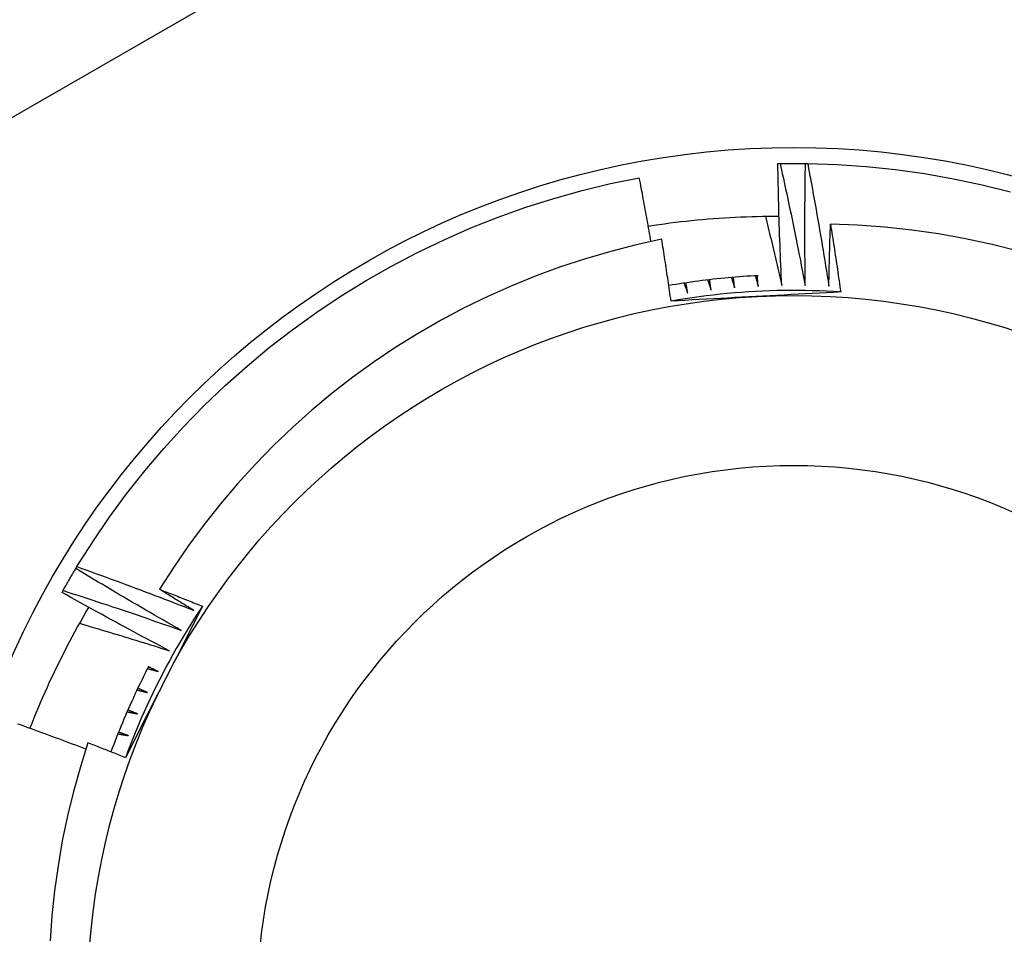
# Model space of a CAD drawing. Header units: inches. Extents: x 40 to 100, y 24.2 to 48.5.
# Tile 41 of 83: x 74.276 to 74.459, y 27.822 to 27.991. Entities that reach past the tile are written whole.
import ezdxf

# ---------------------------------------------------------------- set-up
doc = ezdxf.new("R2010")
doc.units = ezdxf.units.IN
doc.header["$MEASUREMENT"] = 0
doc.layers.add('Visible Edges(ANSI)', color=7, linetype='Continuous', lineweight=25)
doc.layers.add('Visible Tangent Edges(ANSI)', color=7, linetype='Continuous', lineweight=25)

msp = doc.modelspace()

# ---------------------------------------------------------------- linework, layer by layer
at = {"layer": 'Visible Edges(ANSI)'}
for p, q in [((74.41691, 27.96469), (74.41732, 27.9647)), ((74.42203, 27.9647), (74.42244, 27.9647)), ((74.28672, 27.88957), (74.28693, 27.88992)), ((74.28415, 27.88514), (74.28435, 27.8855))]:
    msp.add_line(p, q, dxfattribs=at)
at = {"layer": 'Visible Edges(ANSI)', "flags": 128}
for points in [[(74.41762, 27.94206), (74.41758, 27.943), (74.41754, 27.94394), (74.4175, 27.94489), (74.41746, 27.94583), (74.41742, 27.94677), (74.41738, 27.94771), (74.41734, 27.94866), (74.41731, 27.9496), (74.41728, 27.95054), (74.41724, 27.95148), (74.41721, 27.95243), (74.41718, 27.95337), (74.41715, 27.95431), (74.41712, 27.95526), (74.4171, 27.9562), (74.41707, 27.95714), (74.41705, 27.95808), (74.41703, 27.95903), (74.417, 27.95997), (74.41698, 27.96091), (74.41696, 27.96186), (74.41695, 27.9628), (74.41693, 27.96375), (74.41691, 27.96469)], [(74.41732, 27.9647), (74.41752, 27.9647), (74.41771, 27.9647), (74.41791, 27.9647), (74.41811, 27.96471), (74.4183, 27.96471), (74.4185, 27.96471), (74.4187, 27.96471), (74.41889, 27.96471), (74.41909, 27.96471), (74.41928, 27.96472), (74.41948, 27.96472), (74.41968, 27.96472), (74.41987, 27.96472), (74.42007, 27.96472), (74.42027, 27.96472), (74.42046, 27.96472), (74.42066, 27.96471), (74.42085, 27.96471), (74.42105, 27.96471), (74.42125, 27.96471), (74.42144, 27.96471), (74.42164, 27.96471), (74.42184, 27.9647), (74.42203, 27.9647)], [(74.41732, 27.9647), (74.41753, 27.96376), (74.41774, 27.96282), (74.41794, 27.96188), (74.41815, 27.96094), (74.41835, 27.95999), (74.41855, 27.95905), (74.41876, 27.95811), (74.41896, 27.95717), (74.41915, 27.95623), (74.41935, 27.95529), (74.41955, 27.95434), (74.41974, 27.9534), (74.41994, 27.95246), (74.42013, 27.95151), (74.42032, 27.95057), (74.42051, 27.94962), (74.4207, 27.94868), (74.42089, 27.94774), (74.42108, 27.94679), (74.42126, 27.94585), (74.42145, 27.9449), (74.42163, 27.94395), (74.42182, 27.94301), (74.422, 27.94206)], [(74.422, 27.94206), (74.42198, 27.943), (74.42197, 27.94395), (74.42196, 27.94489), (74.42195, 27.94583), (74.42195, 27.94678), (74.42194, 27.94772), (74.42194, 27.94866), (74.42193, 27.94961), (74.42193, 27.95055), (74.42193, 27.95149), (74.42193, 27.95244), (74.42193, 27.95338), (74.42193, 27.95432), (74.42193, 27.95527), (74.42194, 27.95621), (74.42194, 27.95715), (74.42195, 27.9581), (74.42196, 27.95904), (74.42197, 27.95998), (74.42198, 27.96093), (74.42199, 27.96187), (74.422, 27.96281), (74.42202, 27.96376), (74.42203, 27.9647)], [(74.42244, 27.9647), (74.42788, 27.96451), (74.43331, 27.96413), (74.43872, 27.96357), (74.44411, 27.96281), (74.44947, 27.96187), (74.45479, 27.96074), (74.46007, 27.95943)], [(74.42244, 27.9647), (74.42262, 27.96375), (74.42279, 27.9628), (74.42297, 27.96186), (74.42314, 27.96091), (74.42332, 27.95996), (74.42349, 27.95901), (74.42366, 27.95807), (74.42383, 27.95712), (74.42399, 27.95617), (74.42416, 27.95522), (74.42433, 27.95427), (74.42449, 27.95333), (74.42465, 27.95238), (74.42482, 27.95143), (74.42498, 27.95048), (74.42514, 27.94953), (74.42529, 27.94858), (74.42545, 27.94763), (74.42561, 27.94668), (74.42576, 27.94572), (74.42591, 27.94477), (74.42607, 27.94382), (74.42622, 27.94287), (74.42637, 27.94192)], [(74.28693, 27.88992), (74.28984, 27.89452), (74.2929, 27.89902), (74.29612, 27.9034), (74.29949, 27.90768), (74.30301, 27.91183), (74.30667, 27.91585), (74.31047, 27.91975), (74.31441, 27.92351), (74.31847, 27.92713), (74.32266, 27.9306), (74.32697, 27.93393), (74.33139, 27.9371), (74.33592, 27.94012), (74.34055, 27.94297), (74.34528, 27.94567), (74.3501, 27.94819), (74.355, 27.95055), (74.35999, 27.95273), (74.36505, 27.95474), (74.37017, 27.95657), (74.37536, 27.95822), (74.3806, 27.95968), (74.38589, 27.96096), (74.39122, 27.96206)], [(74.39337, 27.95022), (74.39329, 27.95071), (74.3932, 27.9512), (74.39312, 27.9517), (74.39303, 27.95219), (74.39294, 27.95268), (74.39285, 27.95318), (74.39277, 27.95367), (74.39268, 27.95417), (74.39259, 27.95466), (74.3925, 27.95515), (74.39241, 27.95565), (74.39232, 27.95614), (74.39223, 27.95663), (74.39214, 27.95713), (74.39205, 27.95762), (74.39196, 27.95811), (74.39187, 27.95861), (74.39178, 27.9591), (74.39168, 27.95959), (74.39159, 27.96009), (74.3915, 27.96058), (74.39141, 27.96107), (74.39131, 27.96156), (74.39122, 27.96206)], [(74.39287, 27.95307), (74.39388, 27.95323), (74.39488, 27.95338), (74.39589, 27.95352), (74.39689, 27.95366), (74.3979, 27.95379), (74.39891, 27.95391), (74.39991, 27.95402), (74.40092, 27.95413), (74.40193, 27.95423), (74.40294, 27.95433), (74.40396, 27.95441), (74.40497, 27.95449), (74.40598, 27.95457), (74.40699, 27.95463), (74.408, 27.95469), (74.40902, 27.95474), (74.41003, 27.95479), (74.41105, 27.95482), (74.41206, 27.95486), (74.41307, 27.95488), (74.41409, 27.9549), (74.4151, 27.9549), (74.41612, 27.95491), (74.41713, 27.9549)], [(74.41461, 27.9549), (74.41474, 27.95437), (74.41487, 27.95383), (74.415, 27.9533), (74.41513, 27.95277), (74.41526, 27.95223), (74.41539, 27.9517), (74.41551, 27.95116), (74.41564, 27.95063), (74.41577, 27.95009), (74.41589, 27.94956), (74.41602, 27.94902), (74.41615, 27.94849), (74.41627, 27.94795), (74.4164, 27.94742), (74.41652, 27.94688), (74.41664, 27.94635), (74.41677, 27.94581), (74.41689, 27.94528), (74.41701, 27.94474), (74.41714, 27.9442), (74.41726, 27.94367), (74.41738, 27.94313), (74.4175, 27.9426), (74.41762, 27.94206)], [(74.42637, 27.94192), (74.42638, 27.9424), (74.42639, 27.94288), (74.4264, 27.94336), (74.42641, 27.94384), (74.42642, 27.94432), (74.42643, 27.9448), (74.42644, 27.94528), (74.42645, 27.94576), (74.42646, 27.94624), (74.42648, 27.94672), (74.42649, 27.9472), (74.4265, 27.94768), (74.42651, 27.94816), (74.42653, 27.94863), (74.42654, 27.94911), (74.42656, 27.94959), (74.42657, 27.95007), (74.42658, 27.95055), (74.4266, 27.95103), (74.42661, 27.95151), (74.42663, 27.95199), (74.42665, 27.95247), (74.42666, 27.95295), (74.42668, 27.95343)], [(74.46155, 27.94844), (74.45664, 27.94967), (74.4517, 27.95074), (74.44673, 27.95162), (74.44174, 27.95234), (74.43673, 27.95288), (74.43171, 27.95324), (74.42668, 27.95343)], [(74.42668, 27.95343), (74.42676, 27.95291), (74.42684, 27.95239), (74.42693, 27.95186), (74.42701, 27.95134), (74.42709, 27.95082), (74.42717, 27.95029), (74.42725, 27.94977), (74.42733, 27.94925), (74.42741, 27.94872), (74.42749, 27.9482), (74.42757, 27.94767), (74.42764, 27.94715), (74.42772, 27.94663), (74.4278, 27.9461), (74.42788, 27.94558), (74.42795, 27.94505), (74.42803, 27.94453), (74.42811, 27.94401), (74.42818, 27.94348), (74.42826, 27.94296), (74.42833, 27.94243), (74.42841, 27.94191), (74.42848, 27.94139), (74.42856, 27.94086)], [(74.39538, 27.95063), (74.39062, 27.94959), (74.38591, 27.94839), (74.38124, 27.94703), (74.37662, 27.94551), (74.37206, 27.94384), (74.36756, 27.94201), (74.36312, 27.94003), (74.35874, 27.9379), (74.35444, 27.93561), (74.35021, 27.93318), (74.34607, 27.9306), (74.34203, 27.92789), (74.33808, 27.92504), (74.33424, 27.92207), (74.3305, 27.91896), (74.32688, 27.91573), (74.32336, 27.91237), (74.31997, 27.90889), (74.31669, 27.9053), (74.31353, 27.90159), (74.31051, 27.89777), (74.30761, 27.89385), (74.30486, 27.88983), (74.30225, 27.88572)], [(74.39711, 27.93917), (74.39704, 27.93965), (74.39697, 27.94013), (74.3969, 27.94061), (74.39683, 27.94108), (74.39676, 27.94156), (74.39669, 27.94204), (74.39662, 27.94252), (74.39655, 27.943), (74.39648, 27.94347), (74.39641, 27.94395), (74.39634, 27.94443), (74.39626, 27.94491), (74.39619, 27.94538), (74.39612, 27.94586), (74.39605, 27.94634), (74.39597, 27.94682), (74.3959, 27.94729), (74.39583, 27.94777), (74.39575, 27.94825), (74.39568, 27.94873), (74.3956, 27.9492), (74.39553, 27.94968), (74.39545, 27.95016), (74.39538, 27.95063)], [(74.41323, 27.94388), (74.41254, 27.94385), (74.41184, 27.94381), (74.41115, 27.94377), (74.41046, 27.94372), (74.40977, 27.94367), (74.40908, 27.94362), (74.40838, 27.94356), (74.40769, 27.9435), (74.407, 27.94343), (74.40631, 27.94337), (74.40562, 27.94329), (74.40493, 27.94322), (74.40424, 27.94314), (74.40355, 27.94306), (74.40287, 27.94297), (74.40218, 27.94288), (74.40149, 27.94279), (74.4008, 27.94269), (74.40012, 27.94259), (74.39943, 27.94249), (74.39874, 27.94238), (74.39806, 27.94227), (74.39737, 27.94216), (74.39669, 27.94204)], [(74.3995, 27.9425), (74.39953, 27.94242), (74.39956, 27.94235), (74.39959, 27.94227), (74.39962, 27.94219), (74.39965, 27.94211), (74.39968, 27.94203), (74.39971, 27.94195), (74.39973, 27.94187), (74.39976, 27.9418), (74.39979, 27.94172), (74.39982, 27.94164), (74.39985, 27.94156), (74.39988, 27.94148), (74.39991, 27.9414), (74.39994, 27.94132), (74.39997, 27.94125), (74.4, 27.94117), (74.40002, 27.94109), (74.40005, 27.94101), (74.40008, 27.94093), (74.40011, 27.94085), (74.40014, 27.94077), (74.40017, 27.9407), (74.4002, 27.94062)], [(74.4002, 27.94062), (74.40018, 27.9407), (74.40017, 27.94078), (74.40016, 27.94086), (74.40014, 27.94094), (74.40013, 27.94102), (74.40011, 27.9411), (74.4001, 27.94118), (74.40008, 27.94126), (74.40007, 27.94134), (74.40005, 27.94142), (74.40004, 27.94151), (74.40002, 27.94159), (74.40001, 27.94167), (74.4, 27.94175), (74.39998, 27.94183), (74.39997, 27.94191), (74.39995, 27.94199), (74.39994, 27.94207), (74.39992, 27.94215), (74.39991, 27.94223), (74.3999, 27.94231), (74.39988, 27.94239), (74.39987, 27.94247), (74.39985, 27.94256)], [(74.4039, 27.9431), (74.40393, 27.94302), (74.40395, 27.94294), (74.40398, 27.94286), (74.40401, 27.94278), (74.40403, 27.9427), (74.40406, 27.94262), (74.40409, 27.94254), (74.40411, 27.94246), (74.40414, 27.94238), (74.40416, 27.94231), (74.40419, 27.94223), (74.40422, 27.94215), (74.40424, 27.94207), (74.40427, 27.94199), (74.4043, 27.94191), (74.40432, 27.94183), (74.40435, 27.94175), (74.40438, 27.94167), (74.4044, 27.94159), (74.40443, 27.94151), (74.40446, 27.94143), (74.40448, 27.94135), (74.40451, 27.94127), (74.40453, 27.94119)], [(74.40453, 27.94119), (74.40452, 27.94127), (74.40451, 27.94135), (74.4045, 27.94144), (74.40449, 27.94152), (74.40448, 27.9416), (74.40446, 27.94168), (74.40445, 27.94176), (74.40444, 27.94184), (74.40443, 27.94192), (74.40442, 27.942), (74.4044, 27.94209), (74.40439, 27.94217), (74.40438, 27.94225), (74.40437, 27.94233), (74.40436, 27.94241), (74.40435, 27.94249), (74.40433, 27.94257), (74.40432, 27.94265), (74.40431, 27.94274), (74.4043, 27.94282), (74.40429, 27.9429), (74.40428, 27.94298), (74.40426, 27.94306), (74.40425, 27.94314)], [(74.40831, 27.94355), (74.40834, 27.94347), (74.40836, 27.94339), (74.40839, 27.94331), (74.40841, 27.94323), (74.40843, 27.94315), (74.40846, 27.94307), (74.40848, 27.94299), (74.40851, 27.94291), (74.40853, 27.94283), (74.40855, 27.94275), (74.40858, 27.94267), (74.4086, 27.94259), (74.40863, 27.94251), (74.40865, 27.94243), (74.40867, 27.94235), (74.4087, 27.94227), (74.40872, 27.94219), (74.40874, 27.94211), (74.40877, 27.94203), (74.40879, 27.94195), (74.40882, 27.94187), (74.40884, 27.94179), (74.40886, 27.94171), (74.40889, 27.94163)], [(74.40889, 27.94163), (74.40888, 27.94171), (74.40887, 27.94179), (74.40886, 27.94187), (74.40885, 27.94195), (74.40884, 27.94203), (74.40883, 27.94211), (74.40882, 27.9422), (74.40881, 27.94228), (74.4088, 27.94236), (74.4088, 27.94244), (74.40879, 27.94252), (74.40878, 27.9426), (74.40877, 27.94269), (74.40876, 27.94277), (74.40875, 27.94285), (74.40874, 27.94293), (74.40873, 27.94301), (74.40872, 27.94309), (74.40871, 27.94317), (74.4087, 27.94326), (74.4087, 27.94334), (74.40869, 27.94342), (74.40868, 27.9435), (74.40867, 27.94358)], [(74.41274, 27.94386), (74.41276, 27.94378), (74.41279, 27.9437), (74.41281, 27.94362), (74.41283, 27.94354), (74.41285, 27.94345), (74.41287, 27.94337), (74.41289, 27.94329), (74.41291, 27.94321), (74.41293, 27.94313), (74.41296, 27.94305), (74.41298, 27.94297), (74.413, 27.94289), (74.41302, 27.94281), (74.41304, 27.94273), (74.41306, 27.94264), (74.41308, 27.94256), (74.4131, 27.94248), (74.41312, 27.9424), (74.41315, 27.94232), (74.41317, 27.94224), (74.41319, 27.94216), (74.41321, 27.94208), (74.41323, 27.942), (74.41325, 27.94191)], [(74.41325, 27.94191), (74.41324, 27.942), (74.41324, 27.94208), (74.41323, 27.94216), (74.41323, 27.94224), (74.41322, 27.94232), (74.41321, 27.94241), (74.41321, 27.94249), (74.4132, 27.94257), (74.41319, 27.94265), (74.41319, 27.94273), (74.41318, 27.94281), (74.41317, 27.9429), (74.41317, 27.94298), (74.41316, 27.94306), (74.41315, 27.94314), (74.41315, 27.94322), (74.41314, 27.94331), (74.41314, 27.94339), (74.41313, 27.94347), (74.41312, 27.94355), (74.41312, 27.94363), (74.41311, 27.94371), (74.4131, 27.9438), (74.4131, 27.94388)], [(74.42856, 27.94086), (74.42724, 27.94094), (74.42593, 27.94101), (74.42462, 27.94106), (74.4233, 27.9411), (74.42199, 27.94113), (74.42067, 27.94115), (74.41936, 27.94115), (74.41804, 27.94114), (74.41672, 27.94111), (74.41541, 27.94107), (74.4141, 27.94102), (74.41278, 27.94096), (74.41147, 27.94088), (74.41016, 27.94079), (74.40884, 27.94069), (74.40753, 27.94057), (74.40622, 27.94044), (74.40492, 27.9403), (74.40361, 27.94014), (74.40231, 27.93998), (74.401, 27.93979), (74.3997, 27.9396), (74.3984, 27.93939), (74.39711, 27.93917)], [(74.42856, 27.94086), (74.42725, 27.94079), (74.42594, 27.94072), (74.42464, 27.94065), (74.42333, 27.94058), (74.42202, 27.94051), (74.42071, 27.94044), (74.4194, 27.94037), (74.41809, 27.9403), (74.41678, 27.94023), (74.41546, 27.94016), (74.41415, 27.94009), (74.41283, 27.94002), (74.41152, 27.93995), (74.4102, 27.93988), (74.40889, 27.93981), (74.40758, 27.93974), (74.40627, 27.93967), (74.40496, 27.9396), (74.40365, 27.93953), (74.40234, 27.93946), (74.40103, 27.93939), (74.39972, 27.93931), (74.39841, 27.93924), (74.39711, 27.93917)], [(74.28435, 27.8855), (74.28444, 27.88567), (74.28454, 27.88584), (74.28464, 27.88601), (74.28473, 27.88618), (74.28483, 27.88635), (74.28493, 27.88652), (74.28503, 27.88669), (74.28512, 27.88686), (74.28522, 27.88703), (74.28532, 27.8872), (74.28542, 27.88737), (74.28552, 27.88754), (74.28562, 27.88771), (74.28572, 27.88788), (74.28581, 27.88805), (74.28591, 27.88822), (74.28601, 27.88839), (74.28611, 27.88856), (74.28621, 27.88873), (74.28631, 27.8889), (74.28642, 27.88906), (74.28652, 27.88923), (74.28662, 27.8894), (74.28672, 27.88957)], [(74.30625, 27.87811), (74.30543, 27.87858), (74.30461, 27.87904), (74.30379, 27.87951), (74.30297, 27.87998), (74.30215, 27.88045), (74.30133, 27.88092), (74.30052, 27.88139), (74.2997, 27.88186), (74.29888, 27.88234), (74.29807, 27.88281), (74.29725, 27.88329), (74.29644, 27.88376), (74.29563, 27.88424), (74.29481, 27.88472), (74.294, 27.8852), (74.29319, 27.88568), (74.29238, 27.88616), (74.29157, 27.88665), (74.29076, 27.88713), (74.28995, 27.88762), (74.28914, 27.8881), (74.28833, 27.88859), (74.28753, 27.88908), (74.28672, 27.88957)], [(74.28693, 27.88992), (74.28784, 27.88959), (74.28874, 27.88927), (74.28965, 27.88894), (74.29055, 27.88861), (74.29146, 27.88828), (74.29236, 27.88795), (74.29327, 27.88762), (74.29417, 27.88729), (74.29507, 27.88696), (74.29598, 27.88662), (74.29688, 27.88629), (74.29778, 27.88595), (74.29868, 27.88561), (74.29958, 27.88527), (74.30048, 27.88493), (74.30138, 27.88459), (74.30228, 27.88425), (74.30318, 27.8839), (74.30408, 27.88356), (74.30498, 27.88321), (74.30588, 27.88286), (74.30678, 27.88251), (74.30768, 27.88216), (74.30858, 27.88181)], [(74.30404, 27.87433), (74.3032, 27.87477), (74.30237, 27.87521), (74.30154, 27.87565), (74.3007, 27.87609), (74.29987, 27.87654), (74.29904, 27.87698), (74.2982, 27.87742), (74.29737, 27.87787), (74.29654, 27.87832), (74.29571, 27.87876), (74.29488, 27.87921), (74.29405, 27.87966), (74.29322, 27.88011), (74.2924, 27.88057), (74.29157, 27.88102), (74.29074, 27.88147), (74.28992, 27.88193), (74.28909, 27.88238), (74.28826, 27.88284), (74.28744, 27.8833), (74.28662, 27.88376), (74.28579, 27.88422), (74.28497, 27.88468), (74.28415, 27.88514)], [(74.28435, 27.8855), (74.28526, 27.88521), (74.28618, 27.88491), (74.28709, 27.88461), (74.28801, 27.88432), (74.28892, 27.88402), (74.28984, 27.88372), (74.29075, 27.88341), (74.29167, 27.88311), (74.29258, 27.88281), (74.2935, 27.8825), (74.29441, 27.8822), (74.29532, 27.88189), (74.29623, 27.88158), (74.29715, 27.88127), (74.29806, 27.88096), (74.29897, 27.88065), (74.29988, 27.88034), (74.30079, 27.88002), (74.3017, 27.87971), (74.30261, 27.87939), (74.30352, 27.87907), (74.30443, 27.87875), (74.30534, 27.87843), (74.30625, 27.87811)], [(74.30225, 27.88572), (74.30258, 27.88559), (74.30291, 27.88546), (74.30324, 27.88533), (74.30357, 27.8852), (74.3039, 27.88507), (74.30424, 27.88494), (74.30457, 27.88481), (74.3049, 27.88468), (74.30523, 27.88455), (74.30556, 27.88442), (74.30589, 27.88429), (74.30622, 27.88416), (74.30655, 27.88402), (74.30688, 27.88389), (74.30721, 27.88376), (74.30755, 27.88363), (74.30788, 27.8835), (74.30821, 27.88337), (74.30854, 27.88323), (74.30887, 27.8831), (74.3092, 27.88297), (74.30953, 27.88283), (74.30986, 27.8827), (74.31019, 27.88257)], [(74.30858, 27.88181), (74.30831, 27.88198), (74.30805, 27.88214), (74.30778, 27.8823), (74.30752, 27.88246), (74.30725, 27.88262), (74.30699, 27.88278), (74.30673, 27.88295), (74.30646, 27.88311), (74.3062, 27.88327), (74.30593, 27.88343), (74.30567, 27.8836), (74.30541, 27.88376), (74.30514, 27.88392), (74.30488, 27.88409), (74.30462, 27.88425), (74.30435, 27.88441), (74.30409, 27.88458), (74.30383, 27.88474), (74.30356, 27.8849), (74.3033, 27.88507), (74.30304, 27.88523), (74.30277, 27.88539), (74.30251, 27.88556), (74.30225, 27.88572)], [(74.27821, 27.85993), (74.27859, 27.8609), (74.27897, 27.86186), (74.27937, 27.86282), (74.27977, 27.86378), (74.28017, 27.86474), (74.28058, 27.86569), (74.281, 27.86664), (74.28143, 27.86759), (74.28186, 27.86854), (74.2823, 27.86948), (74.28274, 27.87042), (74.2832, 27.87136), (74.28366, 27.87229), (74.28412, 27.87322), (74.28459, 27.87415), (74.28507, 27.87508), (74.28555, 27.876), (74.28605, 27.87692), (74.28654, 27.87783), (74.28705, 27.87874), (74.28756, 27.87965), (74.28808, 27.88056), (74.2886, 27.88146), (74.28913, 27.88236)], [(74.31019, 27.88257), (74.3096, 27.8814), (74.30901, 27.88023), (74.30841, 27.87907), (74.30782, 27.8779), (74.30723, 27.87673), (74.30663, 27.87556), (74.30604, 27.87439), (74.30544, 27.87322), (74.30485, 27.87205), (74.30425, 27.87088), (74.30366, 27.8697), (74.30306, 27.86853), (74.30246, 27.86735), (74.30186, 27.86618), (74.30127, 27.86501), (74.30067, 27.86384), (74.30008, 27.86267), (74.29948, 27.8615), (74.29889, 27.86033), (74.2983, 27.85916), (74.2977, 27.85799), (74.29711, 27.85682), (74.29652, 27.85565), (74.29593, 27.85449)], [(74.31019, 27.88257), (74.30946, 27.88147), (74.30875, 27.88037), (74.30804, 27.87926), (74.30735, 27.87814), (74.30667, 27.87701), (74.306, 27.87588), (74.30534, 27.87474), (74.30469, 27.8736), (74.30406, 27.87245), (74.30343, 27.87129), (74.30282, 27.87012), (74.30222, 27.86895), (74.30163, 27.86778), (74.30105, 27.8666), (74.30048, 27.86541), (74.29993, 27.86422), (74.29939, 27.86302), (74.29886, 27.86181), (74.29834, 27.86061), (74.29783, 27.85939), (74.29734, 27.85817), (74.29685, 27.85695), (74.29638, 27.85572), (74.29593, 27.85449)], [(74.28742, 27.87941), (74.28811, 27.8792), (74.28881, 27.879), (74.2895, 27.87879), (74.2902, 27.87859), (74.29089, 27.87838), (74.29158, 27.87817), (74.29228, 27.87797), (74.29297, 27.87776), (74.29366, 27.87755), (74.29436, 27.87734), (74.29505, 27.87713), (74.29574, 27.87692), (74.29643, 27.87671), (74.29713, 27.87649), (74.29782, 27.87628), (74.29851, 27.87607), (74.2992, 27.87585), (74.29989, 27.87564), (74.30059, 27.87542), (74.30128, 27.87521), (74.30197, 27.87499), (74.30266, 27.87477), (74.30335, 27.87455), (74.30404, 27.87433)], [(74.30025, 27.87146), (74.29991, 27.87082), (74.29958, 27.87017), (74.29926, 27.86953), (74.29894, 27.86888), (74.29862, 27.86823), (74.2983, 27.86758), (74.29799, 27.86692), (74.29768, 27.86627), (74.29738, 27.86561), (74.29708, 27.86495), (74.29678, 27.86429), (74.29648, 27.86363), (74.29619, 27.86296), (74.29591, 27.8623), (74.29562, 27.86163), (74.29534, 27.86096), (74.29507, 27.86029), (74.29479, 27.85962), (74.29452, 27.85895), (74.29426, 27.85827), (74.294, 27.8576), (74.29374, 27.85692), (74.29348, 27.85624), (74.29323, 27.85556)], [(74.30196, 27.87049), (74.30188, 27.87052), (74.30181, 27.87056), (74.30174, 27.87059), (74.30166, 27.87063), (74.30159, 27.87067), (74.30151, 27.8707), (74.30144, 27.87074), (74.30137, 27.87077), (74.30129, 27.87081), (74.30122, 27.87084), (74.30115, 27.87088), (74.30107, 27.87092), (74.301, 27.87095), (74.30092, 27.87099), (74.30085, 27.87102), (74.30078, 27.87106), (74.3007, 27.8711), (74.30063, 27.87113), (74.30055, 27.87117), (74.30048, 27.8712), (74.30041, 27.87124), (74.30033, 27.87127), (74.30026, 27.87131), (74.30019, 27.87135)], [(74.30002, 27.87103), (74.3001, 27.87101), (74.30018, 27.87099), (74.30026, 27.87096), (74.30035, 27.87094), (74.30043, 27.87092), (74.30051, 27.8709), (74.30059, 27.87087), (74.30067, 27.87085), (74.30075, 27.87083), (74.30083, 27.8708), (74.30091, 27.87078), (74.30099, 27.87076), (74.30107, 27.87074), (74.30115, 27.87071), (74.30123, 27.87069), (74.30131, 27.87067), (74.30139, 27.87065), (74.30147, 27.87062), (74.30156, 27.8706), (74.30164, 27.87058), (74.30172, 27.87056), (74.3018, 27.87053), (74.30188, 27.87051), (74.30196, 27.87049)], [(74.29805, 27.86705), (74.29813, 27.86703), (74.29822, 27.86701), (74.2983, 27.86699), (74.29838, 27.86697), (74.29846, 27.86695), (74.29854, 27.86693), (74.29862, 27.86691), (74.2987, 27.86689), (74.29878, 27.86687), (74.29887, 27.86685), (74.29895, 27.86683), (74.29903, 27.86681), (74.29911, 27.86679), (74.29919, 27.86677), (74.29927, 27.86675), (74.29935, 27.86673), (74.29944, 27.86671), (74.29952, 27.86669), (74.2996, 27.86667), (74.29968, 27.86665), (74.29976, 27.86663), (74.29984, 27.86661), (74.29992, 27.86659), (74.30001, 27.86657)], [(74.30001, 27.86657), (74.29993, 27.86661), (74.29986, 27.86664), (74.29978, 27.86667), (74.2997, 27.86671), (74.29963, 27.86674), (74.29955, 27.86677), (74.29948, 27.86681), (74.2994, 27.86684), (74.29933, 27.86687), (74.29925, 27.86691), (74.29918, 27.86694), (74.2991, 27.86697), (74.29903, 27.86701), (74.29895, 27.86704), (74.29888, 27.86707), (74.2988, 27.86711), (74.29873, 27.86714), (74.29866, 27.86717), (74.29858, 27.86721), (74.29851, 27.86724), (74.29843, 27.86727), (74.29836, 27.86731), (74.29828, 27.86734), (74.29821, 27.86737)], [(74.29621, 27.86301), (74.2963, 27.863), (74.29638, 27.86298), (74.29646, 27.86296), (74.29654, 27.86294), (74.29662, 27.86293), (74.29671, 27.86291), (74.29679, 27.86289), (74.29687, 27.86288), (74.29695, 27.86286), (74.29703, 27.86284), (74.29712, 27.86282), (74.2972, 27.86281), (74.29728, 27.86279), (74.29736, 27.86277), (74.29744, 27.86275), (74.29753, 27.86274), (74.29761, 27.86272), (74.29769, 27.8627), (74.29777, 27.86269), (74.29785, 27.86267), (74.29794, 27.86265), (74.29802, 27.86263), (74.2981, 27.86262), (74.29818, 27.8626)], [(74.29818, 27.8626), (74.29811, 27.86263), (74.29803, 27.86266), (74.29795, 27.86269), (74.29788, 27.86272), (74.2978, 27.86275), (74.29773, 27.86278), (74.29765, 27.86281), (74.29757, 27.86284), (74.2975, 27.86288), (74.29742, 27.86291), (74.29735, 27.86294), (74.29727, 27.86297), (74.29719, 27.863), (74.29712, 27.86303), (74.29704, 27.86306), (74.29696, 27.86309), (74.29689, 27.86312), (74.29681, 27.86315), (74.29674, 27.86318), (74.29666, 27.86321), (74.29658, 27.86325), (74.29651, 27.86328), (74.29643, 27.86331), (74.29636, 27.86334)], [(74.28858, 27.85608), (74.28795, 27.85632), (74.28732, 27.85655), (74.2867, 27.85679), (74.28607, 27.85703), (74.28544, 27.85726), (74.28481, 27.8575), (74.28418, 27.85773), (74.28355, 27.85797), (74.28292, 27.8582), (74.28229, 27.85843), (74.28166, 27.85867), (74.28103, 27.8589), (74.2804, 27.85913), (74.27977, 27.85936), (74.27914, 27.85959), (74.27851, 27.85982), (74.27788, 27.86005), (74.27724, 27.86028), (74.27661, 27.86051), (74.27598, 27.86073)], [(74.29451, 27.85891), (74.29459, 27.8589), (74.29468, 27.85889), (74.29476, 27.85887), (74.29484, 27.85886), (74.29492, 27.85884), (74.29501, 27.85883), (74.29509, 27.85881), (74.29517, 27.8588), (74.29525, 27.85878), (74.29534, 27.85877), (74.29542, 27.85875), (74.2955, 27.85874), (74.29558, 27.85873), (74.29567, 27.85871), (74.29575, 27.8587), (74.29583, 27.85868), (74.29591, 27.85867), (74.296, 27.85865), (74.29608, 27.85864), (74.29616, 27.85862), (74.29624, 27.85861), (74.29633, 27.85859), (74.29641, 27.85858), (74.29649, 27.85856)], [(74.29649, 27.85856), (74.29641, 27.85859), (74.29634, 27.85862), (74.29626, 27.85865), (74.29618, 27.85868), (74.29611, 27.85871), (74.29603, 27.85873), (74.29595, 27.85876), (74.29587, 27.85879), (74.2958, 27.85882), (74.29572, 27.85885), (74.29564, 27.85888), (74.29557, 27.8589), (74.29549, 27.85893), (74.29541, 27.85896), (74.29533, 27.85899), (74.29526, 27.85902), (74.29518, 27.85905), (74.2951, 27.85907), (74.29503, 27.8591), (74.29495, 27.85913), (74.29487, 27.85916), (74.2948, 27.85919), (74.29472, 27.85922), (74.29464, 27.85924)], [(74.28896, 27.85724), (74.28755, 27.85277), (74.28628, 27.84824), (74.28516, 27.84368), (74.28421, 27.83908), (74.28341, 27.83446), (74.28276, 27.82982), (74.28228, 27.82516), (74.28195, 27.8205)], [(74.29593, 27.85449), (74.29564, 27.8546), (74.29535, 27.85472), (74.29506, 27.85483), (74.29477, 27.85495), (74.29448, 27.85507), (74.29419, 27.85518), (74.2939, 27.8553), (74.29361, 27.85541), (74.29332, 27.85553), (74.29303, 27.85564), (74.29274, 27.85576), (74.29245, 27.85587), (74.29216, 27.85599), (74.29187, 27.8561), (74.29158, 27.85622), (74.29129, 27.85633), (74.291, 27.85645), (74.29071, 27.85656), (74.29042, 27.85667), (74.29013, 27.85679), (74.28984, 27.8569), (74.28954, 27.85701), (74.28925, 27.85713), (74.28896, 27.85724)]]:
    msp.add_lwpolyline(points, dxfattribs=at)
at = {"layer": 'Visible Edges(ANSI)'}
for radius in [0.34516, 0.15846, 0.131]:
    msp.add_circle((74.41986, 27.8092), radius, dxfattribs=at)
at = {"layer": 'Visible Tangent Edges(ANSI)'}
msp.add_line((74.20529, 27.93309), (74.41986, 28.05697), dxfattribs=at)
for radius in [0.33084, 0.0995]:
    msp.add_circle((74.41986, 27.8092), radius, dxfattribs=at)

doc.saveas('drawing.dxf')
